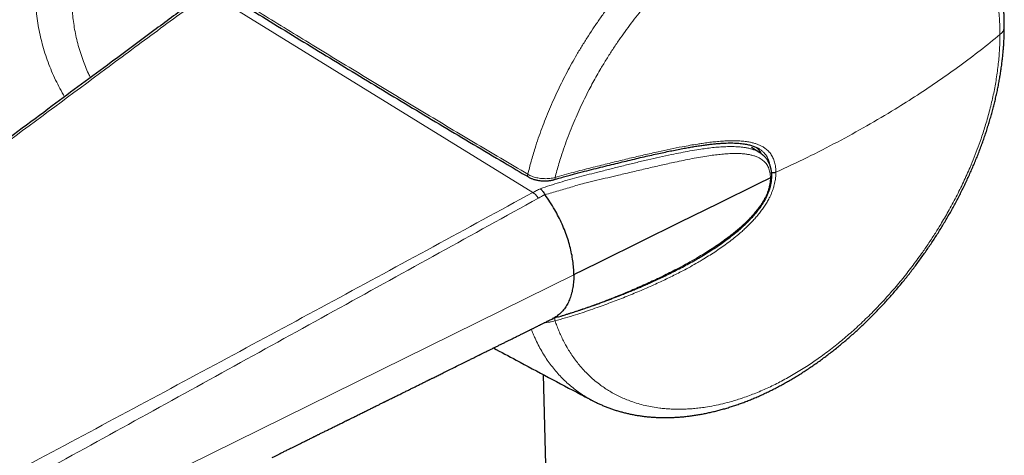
# Model space of a CAD drawing. Header units: millimetres. Extents: x 8 to 882, y 12 to 770.
# Tile 23 of 58: x 806 to 857, y 193 to 216. Entities that reach past the tile are written whole.
import ezdxf

# ---------------------------------------------------------------- set-up
doc = ezdxf.new("R2010")
doc.units = ezdxf.units.MM

msp = doc.modelspace()

# ---------------------------------------------------------------- linework, layer by layer
at = {"color": 252, "linetype": 'Continuous', "lineweight": 0}
for p, q in [((832.896, 207.095), (816.104, 217.451)), ((835.021, 202.836), (797.515, 184.349)), ((835.099, 202.874), (835.021, 202.836))]:
    msp.add_line(p, q, dxfattribs=at)
at = {"color": 7, "linetype": 'Continuous', "lineweight": 30}
for p, q in [((844.657, 209.157), (844.229, 209.429)), ((844.634, 209.347), (844.63, 209.35)), ((833.947, 200.557), (833.949, 200.558)), ((834.878, 146.137), (833.443, 197.656)), ((835.977, 196.319), (835.979, 196.318))]:
    msp.add_line(p, q, dxfattribs=at)
at = {"color": 252, "linetype": 'Continuous', "lineweight": 0, "flags": 128}
msp.add_lwpolyline([(834.043, 207.868), (834.043, 207.838), (834.04, 207.812), (834.033, 207.791), (834.025, 207.776), (834.013, 207.768), (834.011, 207.767)], dxfattribs=at)
at = {"color": 7, "linetype": 'Continuous', "lineweight": 30, "flags": 128}
msp.add_lwpolyline([(845.206, 207.856), (844.536, 207.526), (842.514, 206.529), (840.492, 205.533), (838.47, 204.536), (836.449, 203.539), (835.438, 203.041), (835.099, 202.874)], dxfattribs=at)
at = {"color": 252, "linetype": 'Continuous', "lineweight": 0}
for centre, radius, start, end in [((856.782, 215.722), 0.542, 305.7666, 357.0929), ((832.745, 207.99), 0.12, 156.4064, 228.3723), ((833.595, 200.458), 0.448, 358.7251, 16.2791)]:
    msp.add_arc(centre, radius, start, end, dxfattribs=at)
for points, knots in [([(808.63, 212.053), (808.471, 212.34), (808.148, 212.921), (807.765, 213.84), (807.462, 214.786), (807.252, 215.749), (807.134, 216.733), (807.109, 217.733), (807.181, 218.743), (807.338, 219.668), (807.55, 220.507), (807.796, 221.265), (808.096, 222.024), (808.506, 222.907), (809.052, 223.906), (809.763, 225.01), (810.569, 226.1), (811.468, 227.179), (812.385, 228.177), (813.289, 229.094), (814.158, 229.922), (815.049, 230.724), (815.96, 231.502), (816.888, 232.258), (817.839, 233), (818.802, 233.723), (819.768, 234.418), (820.716, 235.074), (821.645, 235.688), (822.552, 236.262), (823.434, 236.796), (824.285, 237.286), (825.099, 237.727), (825.805, 238.083), (826.415, 238.367), (826.94, 238.592), (827.44, 238.786), (827.999, 238.976), (828.593, 239.139), (829.194, 239.24), (829.726, 239.253), (830.198, 239.183), (830.461, 239.061), (830.593, 238.999)], [0, 0, 0, 0, 0.024019, 0.048596, 0.072823, 0.09684, 0.120793, 0.145292, 0.169658, 0.19405, 0.212461, 0.231042, 0.249857, 0.268968, 0.297594, 0.326363, 0.355449, 0.385019, 0.415232, 0.439843, 0.464192, 0.48836, 0.512432, 0.53649, 0.560621, 0.585611, 0.610227, 0.634576, 0.658767, 0.682911, 0.707122, 0.731496, 0.755768, 0.780055, 0.798353, 0.816772, 0.835361, 0.854165, 0.883096, 0.911995, 0.941012, 0.970298, 1, 1, 1, 1]), ([(831.404, 237.169), (831.386, 237.182), (831.273, 237.262), (831.035, 237.348), (830.69, 237.426), (830.327, 237.446), (830.025, 237.427), (829.797, 237.397), (829.65, 237.372), (829.503, 237.343), (829.356, 237.31), (829.21, 237.274), (829.065, 237.234), (828.921, 237.192), (828.624, 237.101), (828.154, 236.937), (827.478, 236.659), (826.766, 236.33), (826.021, 235.952), (825.247, 235.532), (824.451, 235.073), (823.628, 234.576), (822.773, 234.037), (822.034, 233.549), (821.427, 233.135), (820.961, 232.811), (820.488, 232.474), (820.008, 232.126), (819.522, 231.765), (819.063, 231.417), (818.628, 231.081), (818.216, 230.756), (817.792, 230.415), (817.357, 230.058), (816.913, 229.685), (816.502, 229.331), (816.086, 228.964), (815.643, 228.566), (815.115, 228.074), (814.525, 227.501), (813.978, 226.944), (813.506, 226.44), (813.137, 226.03), (812.807, 225.65), (812.514, 225.301), (812.257, 224.984), (812.034, 224.699), (811.806, 224.398), (811.558, 224.059), (811.291, 223.674), (811.035, 223.284), (810.799, 222.904), (810.582, 222.534), (810.385, 222.175), (810.106, 221.633), (809.778, 220.904), (809.452, 219.984), (809.235, 219.15), (809.103, 218.404), (809.033, 217.744), (809.009, 217.096), (809.035, 216.397), (809.126, 215.637), (809.304, 214.809), (809.514, 214.135), (809.712, 213.618), (809.844, 213.305), (809.935, 213.117), (809.969, 213.046)], [0, 0, 0, 0, 0.005055, 0.030725, 0.05494, 0.077704, 0.099024, 0.107006, 0.114766, 0.122304, 0.129621, 0.136718, 0.143594, 0.150251, 0.156688, 0.183584, 0.209977, 0.235901, 0.261395, 0.286498, 0.311251, 0.335537, 0.36032, 0.385637, 0.398509, 0.411528, 0.424698, 0.438023, 0.451507, 0.465153, 0.476309, 0.487851, 0.499779, 0.512097, 0.524805, 0.537904, 0.547685, 0.561282, 0.577187, 0.595402, 0.615928, 0.629437, 0.641923, 0.653386, 0.663825, 0.673239, 0.681628, 0.688993, 0.699637, 0.711118, 0.722223, 0.73295, 0.743303, 0.753281, 0.762886, 0.788139, 0.812743, 0.836742, 0.854375, 0.871715, 0.888784, 0.905605, 0.927158, 0.9496, 0.972973, 0.983286, 0.993781, 1, 1, 1, 1]), ([(832.635, 208.038), (832.662, 208.15), (832.718, 208.374), (832.809, 208.711), (832.906, 209.049), (833.027, 209.446), (833.177, 209.903), (833.358, 210.413), (833.551, 210.916), (833.755, 211.414), (833.972, 211.911), (834.197, 212.397), (834.429, 212.871), (834.667, 213.333), (834.916, 213.792), (835.183, 214.261), (835.469, 214.738), (835.771, 215.218), (836.079, 215.686), (836.395, 216.143), (836.721, 216.593), (837.05, 217.028), (837.381, 217.446), (837.713, 217.849), (838.053, 218.245), (838.378, 218.607), (838.685, 218.937), (838.97, 219.233), (839.254, 219.519), (839.538, 219.795), (839.826, 220.064), (840.109, 220.322), (840.389, 220.568), (840.664, 220.802), (840.941, 221.03), (841.218, 221.251), (841.494, 221.463), (841.77, 221.669), (842.048, 221.868), (842.34, 222.071), (842.648, 222.276), (842.967, 222.48), (843.282, 222.672), (843.594, 222.854), (843.906, 223.028), (844.212, 223.19), (844.51, 223.341), (844.802, 223.481), (845.093, 223.614), (845.381, 223.739), (845.667, 223.855), (845.949, 223.963), (846.231, 224.064), (846.526, 224.163), (846.833, 224.257), (847.148, 224.345), (847.457, 224.422), (847.759, 224.489), (848.06, 224.547), (848.352, 224.594), (848.635, 224.632), (848.909, 224.661), (849.18, 224.682), (849.447, 224.695), (849.709, 224.7), (849.966, 224.698), (850.221, 224.687), (850.485, 224.668), (850.757, 224.639), (851.032, 224.6), (851.3, 224.551), (851.56, 224.494), (851.816, 224.428), (852.061, 224.354), (852.296, 224.274), (852.522, 224.187), (852.743, 224.093), (852.958, 223.992), (853.167, 223.884), (853.366, 223.773), (853.494, 223.693), (853.556, 223.655)], [0, 0, 0, 0, 0.011056, 0.022112, 0.033192, 0.044271, 0.061074, 0.077898, 0.094166, 0.110435, 0.126781, 0.143126, 0.158519, 0.173912, 0.18937, 0.204828, 0.221627, 0.238447, 0.254711, 0.270976, 0.287317, 0.303657, 0.319045, 0.334432, 0.349884, 0.365336, 0.377807, 0.390286, 0.402237, 0.414188, 0.426168, 0.438149, 0.449287, 0.460425, 0.471588, 0.48275, 0.493628, 0.504505, 0.515405, 0.526305, 0.538829, 0.551361, 0.563363, 0.575365, 0.587396, 0.599428, 0.610615, 0.621801, 0.633012, 0.644223, 0.655149, 0.666074, 0.677022, 0.68797, 0.700515, 0.713068, 0.725091, 0.737113, 0.749165, 0.761217, 0.772424, 0.783631, 0.794862, 0.806093, 0.817039, 0.827985, 0.838954, 0.849923, 0.862445, 0.874975, 0.886975, 0.898975, 0.911005, 0.923035, 0.934221, 0.945407, 0.956618, 0.967829, 0.978755, 0.989681, 1, 1, 1, 1]), ([(857.099, 215.282), (857.098, 215.406), (857.096, 215.653), (857.078, 216.037), (857.047, 216.433), (857.002, 216.832), (856.944, 217.214), (856.875, 217.579), (856.792, 217.946), (856.692, 218.314), (856.578, 218.676), (856.452, 219.023), (856.315, 219.353), (856.164, 219.675), (856, 219.988), (855.825, 220.285), (855.642, 220.564), (855.453, 220.825), (855.247, 221.082), (855.024, 221.332), (854.787, 221.571), (854.542, 221.793), (854.29, 221.998), (854.026, 222.19), (853.749, 222.37), (853.467, 222.532), (853.181, 222.677), (852.893, 222.805), (852.589, 222.922), (852.268, 223.027), (851.935, 223.118), (851.599, 223.19), (851.261, 223.247), (850.913, 223.289), (850.555, 223.314), (850.195, 223.324), (849.837, 223.318), (849.482, 223.297), (849.113, 223.261), (848.728, 223.209), (848.335, 223.138), (847.943, 223.053), (847.554, 222.953), (847.159, 222.837), (846.758, 222.705), (846.361, 222.558), (845.971, 222.4), (845.589, 222.232), (845.195, 222.045), (844.789, 221.838), (844.379, 221.614), (843.976, 221.378), (843.58, 221.132), (843.183, 220.871), (842.787, 220.595), (842.399, 220.31), (842.024, 220.02), (841.659, 219.725), (841.289, 219.411), (840.912, 219.077), (840.536, 218.727), (840.17, 218.371), (839.817, 218.01), (839.49, 217.663), (839.19, 217.332), (838.916, 217.018), (838.623, 216.67), (838.312, 216.286), (837.986, 215.865), (837.669, 215.436), (837.351, 214.986), (837.034, 214.514), (836.72, 214.022), (836.446, 213.569), (836.209, 213.159), (836.006, 212.794), (835.793, 212.393), (835.572, 211.956), (835.346, 211.483), (835.132, 211.007), (834.923, 210.515), (834.722, 210.006), (834.53, 209.48), (834.372, 209.009), (834.243, 208.592), (834.138, 208.229), (834.075, 207.989), (834.043, 207.868)], [0, 0, 0, 0, 0.010482, 0.020965, 0.0331, 0.045235, 0.056602, 0.067973, 0.07934, 0.09171, 0.104081, 0.115927, 0.127777, 0.139623, 0.151782, 0.163942, 0.17533, 0.186722, 0.19811, 0.210498, 0.222886, 0.23474, 0.246598, 0.258452, 0.270641, 0.28283, 0.294246, 0.305665, 0.317081, 0.329497, 0.341913, 0.353791, 0.365673, 0.377551, 0.389781, 0.402011, 0.413465, 0.424923, 0.436377, 0.448839, 0.461301, 0.473229, 0.485161, 0.497089, 0.509313, 0.521537, 0.532987, 0.544441, 0.555891, 0.568355, 0.580818, 0.592755, 0.604696, 0.616634, 0.62879, 0.640947, 0.652332, 0.663721, 0.675106, 0.687491, 0.699876, 0.711726, 0.723579, 0.73543, 0.745088, 0.754749, 0.764408, 0.776659, 0.788917, 0.801175, 0.813425, 0.826858, 0.840296, 0.853729, 0.863392, 0.873056, 0.882719, 0.894976, 0.907241, 0.919506, 0.931763, 0.945207, 0.958657, 0.972101, 0.9814, 0.990701, 1, 1, 1, 1]), ([(816.305, 217.927), (817.162, 217.396), (818.876, 216.334), (821.521, 214.712), (824.236, 213.06), (827.023, 211.378), (829.822, 209.704), (831.697, 208.593), (832.635, 208.038)], [0, 0, 0, 0, 0.159284, 0.318569, 0.488919, 0.659272, 0.829634, 1, 1, 1, 1]), ([(816.104, 217.451), (816.104, 217.451), (815.214, 216.795), (813.438, 215.482), (809.891, 212.851), (805.432, 209.538), (800.06, 205.541), (792.859, 200.18), (787.461, 196.158), (783.862, 193.476)], [0, 0, 0, 0, 0.000001, 0.082385, 0.164769, 0.329538, 0.497154, 0.664769, 1, 1, 1, 1]), ([(857.099, 215.282), (857.098, 215.157), (857.096, 214.908), (857.079, 214.529), (857.052, 214.149), (857.015, 213.766), (856.968, 213.38), (856.912, 212.997), (856.847, 212.618), (856.774, 212.243), (856.691, 211.863), (856.598, 211.479), (856.496, 211.09), (856.389, 210.714), (856.278, 210.353), (856.144, 209.943), (855.977, 209.468), (855.771, 208.93), (855.571, 208.445), (855.381, 208.012), (855.206, 207.632), (855.022, 207.251), (854.829, 206.868), (854.627, 206.485), (854.425, 206.12), (854.225, 205.771), (853.991, 205.377), (853.712, 204.927), (853.381, 204.424), (853.072, 203.975), (852.787, 203.581), (852.53, 203.238), (852.266, 202.897), (851.994, 202.559), (851.715, 202.224), (851.442, 201.908), (851.175, 201.609), (850.901, 201.313), (850.609, 201.007), (850.297, 200.693), (849.981, 200.387), (849.666, 200.094), (849.353, 199.813), (849.042, 199.545), (848.726, 199.283), (848.404, 199.028), (848.078, 198.779), (847.762, 198.548), (847.456, 198.335), (847.146, 198.127), (846.818, 197.917), (846.473, 197.707), (846.127, 197.508), (845.786, 197.323), (845.45, 197.151), (845.12, 196.993), (844.787, 196.843), (844.452, 196.702), (844.115, 196.572), (843.791, 196.456), (843.482, 196.355), (843.133, 196.251), (842.733, 196.146), (842.285, 196.047), (841.884, 195.977), (841.529, 195.929), (841.219, 195.897), (840.91, 195.875), (840.602, 195.864), (840.296, 195.865), (840.005, 195.875), (839.73, 195.895), (839.426, 195.928), (839.084, 195.98), (838.709, 196.057), (838.343, 196.154), (838.007, 196.263), (837.699, 196.382), (837.417, 196.507), (837.143, 196.645), (836.885, 196.79), (836.644, 196.943), (836.394, 197.117), (836.13, 197.323), (835.855, 197.564), (835.594, 197.823), (835.36, 198.084), (835.151, 198.343), (834.966, 198.597), (834.79, 198.863), (834.631, 199.131), (834.486, 199.399), (834.359, 199.659), (834.243, 199.92), (834.138, 200.18), (834.075, 200.358), (834.043, 200.448)], [0, 0, 0, 0, 0.0104821, 0.0209642, 0.0312874, 0.0416152, 0.0519431, 0.0622664, 0.0720777, 0.081891, 0.0917023, 0.1017439, 0.1117876, 0.1218292, 0.1307263, 0.1396233, 0.1534156, 0.1672131, 0.1810054, 0.1908331, 0.2006626, 0.2104903, 0.2205418, 0.2305952, 0.2406467, 0.2495494, 0.258452, 0.2722779, 0.286109, 0.2999348, 0.3097856, 0.3196381, 0.3294889, 0.3395617, 0.3496366, 0.3597095, 0.3686303, 0.3775512, 0.3879546, 0.3983625, 0.4087704, 0.4191738, 0.4290592, 0.4389464, 0.4488317, 0.4589445, 0.4690595, 0.4791723, 0.4881309, 0.4970895, 0.5074883, 0.5178918, 0.5282953, 0.5386941, 0.548578, 0.558464, 0.5683479, 0.5784659, 0.588586, 0.598704, 0.6076699, 0.6166358, 0.6304246, 0.6442187, 0.6580075, 0.6678326, 0.6776595, 0.6874846, 0.6975329, 0.7075833, 0.7176317, 0.7265314, 0.7354312, 0.7487833, 0.7621448, 0.7755063, 0.7888584, 0.8000274, 0.8112018, 0.8223763, 0.8335452, 0.8436377, 0.8537301, 0.8670882, 0.8804558, 0.8938234, 0.9071814, 0.918358, 0.9295401, 0.9407223, 0.9518988, 0.9620001, 0.9721014, 0.9814004, 0.990701, 1, 1, 1, 1]), ([(845.488, 208.141), (846.03, 208.395), (847.115, 208.903), (848.682, 209.708), (850.204, 210.544), (851.581, 211.358), (852.826, 212.143), (853.947, 212.893), (855.034, 213.666), (856.09, 214.461), (856.762, 215.008), (857.099, 215.282)], [0, 0, 0, 0, 0.123074, 0.246189, 0.369505, 0.493182, 0.593485, 0.694219, 0.795482, 0.897377, 1, 1, 1, 1]), ([(834.043, 207.868), (834.202, 207.914), (834.52, 208.005), (834.989, 208.139), (835.45, 208.262), (835.902, 208.373), (836.465, 208.511), (837.135, 208.679), (837.902, 208.865), (838.652, 209.042), (839.354, 209.201), (840.017, 209.344), (840.568, 209.454), (841.04, 209.541), (841.385, 209.599), (841.703, 209.647), (841.992, 209.687), (842.304, 209.723), (842.614, 209.752), (842.923, 209.771), (843.236, 209.78), (843.537, 209.775), (843.824, 209.754), (844.062, 209.72), (844.263, 209.678), (844.432, 209.632), (844.594, 209.574), (844.748, 209.502), (844.878, 209.425), (844.984, 209.347), (845.07, 209.272), (845.148, 209.19), (845.219, 209.1), (845.283, 209.003), (845.338, 208.898), (845.386, 208.785), (845.424, 208.664), (845.451, 208.549), (845.468, 208.442), (845.48, 208.344), (845.486, 208.244), (845.487, 208.176), (845.488, 208.141)], [0, 0, 0, 0, 0.034913, 0.069825, 0.103247, 0.136675, 0.170104, 0.228453, 0.286801, 0.342977, 0.399151, 0.447888, 0.496622, 0.528066, 0.559509, 0.578614, 0.604372, 0.62956, 0.654747, 0.680769, 0.706789, 0.734261, 0.758639, 0.783014, 0.799405, 0.815795, 0.83217, 0.84881, 0.865446, 0.876679, 0.88792, 0.899151, 0.910317, 0.921495, 0.932661, 0.944062, 0.955476, 0.966878, 0.975125, 0.983373, 0.991685, 1, 1, 1, 1]), ([(844.656, 209.155), (844.635, 209.169), (844.568, 209.212), (844.446, 209.271), (844.289, 209.33), (844.124, 209.377), (843.954, 209.414), (843.779, 209.441), (843.6, 209.46), (843.418, 209.471), (843.185, 209.478), (842.898, 209.473), (842.556, 209.453), (842.21, 209.421), (841.858, 209.378), (841.466, 209.322), (841.033, 209.25), (840.558, 209.161), (840.036, 209.055), (839.465, 208.931), (838.846, 208.789), (838.221, 208.64), (837.593, 208.486), (836.96, 208.327), (836.37, 208.178), (835.821, 208.037), (835.305, 207.919), (834.798, 207.771), (834.288, 207.617), (833.78, 207.461), (833.447, 207.35), (833.281, 207.294)], [0, 0, 0, 0, 0.00807, 0.025869, 0.043649, 0.061411, 0.07919, 0.096978, 0.114751, 0.132477, 0.150152, 0.181754, 0.213329, 0.244918, 0.276556, 0.308241, 0.349781, 0.391341, 0.432874, 0.485727, 0.538592, 0.59144, 0.644244, 0.69702, 0.749762, 0.791278, 0.8327, 0.874887, 0.916555, 0.958226, 1, 1, 1, 1]), ([(845.189, 208.486), (845.187, 208.497), (845.177, 208.568), (845.148, 208.671), (845.103, 208.796), (845.056, 208.897), (845.005, 208.984), (844.952, 209.059), (844.885, 209.142), (844.79, 209.236), (844.703, 209.307), (844.651, 209.337), (844.645, 209.341)], [0, 0, 0, 0, 0.029097, 0.184589, 0.29029, 0.396111, 0.50182, 0.58273, 0.663645, 0.820875, 0.980372, 1, 1, 1, 1]), ([(833.52, 206.987), (833.639, 207.018), (833.879, 207.08), (834.236, 207.181), (834.592, 207.288), (834.946, 207.396), (835.298, 207.507), (835.724, 207.611), (836.218, 207.734), (836.782, 207.862), (837.403, 208.009), (838.081, 208.169), (838.813, 208.343), (839.537, 208.51), (840.166, 208.65), (840.702, 208.763), (841.147, 208.851), (841.587, 208.931), (841.991, 208.995), (842.358, 209.045), (842.688, 209.082), (843.014, 209.107), (843.295, 209.118), (843.534, 209.116), (843.733, 209.107), (843.927, 209.088), (844.115, 209.059), (844.295, 209.018), (844.465, 208.963), (844.609, 208.899), (844.727, 208.83), (844.821, 208.761), (844.907, 208.682), (844.983, 208.592), (845.049, 208.493), (845.103, 208.384), (845.146, 208.266), (845.178, 208.139), (845.199, 208.002), (845.204, 207.905), (845.206, 207.856)], [0, 0, 0, 0, 0.02653, 0.053047, 0.079639, 0.10627, 0.132781, 0.158902, 0.20091, 0.242894, 0.284856, 0.341008, 0.397122, 0.453203, 0.509172, 0.544726, 0.580251, 0.615692, 0.651001, 0.678633, 0.706157, 0.733567, 0.760871, 0.778565, 0.796254, 0.813914, 0.831472, 0.848869, 0.866103, 0.883235, 0.895083, 0.90674, 0.918353, 0.929998, 0.941566, 0.953027, 0.964488, 0.976054, 0.987919, 1, 1, 1, 1]), ([(832.635, 208.038), (832.668, 208.019), (832.736, 207.982), (832.849, 207.935), (832.969, 207.894), (833.095, 207.861), (833.225, 207.836), (833.359, 207.82), (833.496, 207.812), (833.632, 207.812), (833.771, 207.821), (833.909, 207.839), (833.998, 207.858), (834.043, 207.868)], [0, 0, 0, 0, 0.089293, 0.178869, 0.268166, 0.357151, 0.44641, 0.535406, 0.62568, 0.716224, 0.806513, 0.903254, 1, 1, 1, 1]), ([(833.949, 200.558), (834.045, 200.589), (834.26, 200.659), (834.592, 200.767), (834.946, 200.882), (835.298, 200.997), (835.724, 201.145), (836.218, 201.321), (836.782, 201.535), (837.403, 201.78), (838.081, 202.061), (838.813, 202.383), (839.537, 202.721), (840.166, 203.035), (840.702, 203.317), (841.147, 203.563), (841.587, 203.82), (841.991, 204.068), (842.358, 204.307), (842.688, 204.534), (843.014, 204.771), (843.295, 204.989), (843.534, 205.188), (843.733, 205.361), (843.927, 205.541), (844.115, 205.728), (844.295, 205.92), (844.465, 206.12), (844.609, 206.305), (844.727, 206.474), (844.821, 206.624), (844.907, 206.776), (844.983, 206.93), (845.049, 207.085), (845.103, 207.24), (845.146, 207.395), (845.178, 207.549), (845.199, 207.704), (845.204, 207.805), (845.206, 207.856)], [0, 0, 0, 0, 0.021958, 0.049424, 0.076929, 0.10431, 0.131289, 0.174676, 0.218038, 0.261378, 0.319374, 0.37733, 0.435252, 0.493058, 0.529779, 0.56647, 0.603075, 0.639544, 0.668083, 0.696511, 0.72482, 0.75302, 0.771296, 0.789565, 0.807805, 0.825939, 0.843908, 0.861707, 0.879402, 0.891638, 0.903678, 0.915673, 0.9277, 0.939647, 0.951484, 0.963323, 0.975268, 0.987523, 1, 1, 1, 1]), ([(845.488, 208.141), (845.487, 208.107), (845.486, 208.038), (845.48, 207.933), (845.468, 207.826), (845.451, 207.705), (845.425, 207.57), (845.387, 207.42), (845.341, 207.269), (845.285, 207.117), (845.221, 206.964), (845.137, 206.789), (845.031, 206.593), (844.897, 206.379), (844.75, 206.171), (844.595, 205.97), (844.433, 205.779), (844.266, 205.597), (844.094, 205.42), (843.916, 205.248), (843.734, 205.082), (843.512, 204.891), (843.25, 204.678), (842.945, 204.446), (842.633, 204.223), (842.317, 204.009), (841.997, 203.804), (841.705, 203.625), (841.392, 203.44), (841.056, 203.25), (840.592, 203), (840.051, 202.725), (839.396, 202.412), (838.7, 202.101), (837.959, 201.79), (837.206, 201.493), (836.551, 201.251), (836.001, 201.054), (835.557, 200.9), (835.083, 200.744), (834.579, 200.595), (834.221, 200.497), (834.043, 200.448)], [0, 0, 0, 0, 0.008256, 0.016509, 0.024816, 0.033122, 0.044288, 0.055466, 0.066631, 0.078033, 0.089447, 0.100849, 0.117476, 0.134105, 0.150963, 0.167824, 0.18406, 0.20031, 0.216553, 0.232962, 0.249371, 0.265737, 0.291455, 0.317408, 0.343362, 0.369406, 0.39545, 0.421385, 0.439994, 0.470728, 0.501464, 0.549453, 0.597445, 0.653336, 0.709229, 0.766221, 0.823213, 0.856018, 0.888823, 0.921625, 0.96081, 1, 1, 1, 1]), ([(833.281, 207.294), (833.216, 207.261), (833.086, 207.196), (832.959, 207.129), (832.896, 207.095)], [0, 0, 0, 0, 0.500128, 1, 1, 1, 1]), ([(832.896, 207.095), (831.175, 206.16), (827.735, 204.288), (822.568, 201.483), (817.388, 198.688), (812.196, 195.9), (806.998, 193.117), (801.802, 190.332), (798.339, 188.474), (796.607, 187.545)], [0, 0, 0, 0, 0.14286, 0.285713, 0.428565, 0.571419, 0.714278, 0.857139, 1, 1, 1, 1]), ([(797.064, 186.913), (798.789, 187.858), (802.24, 189.749), (807.413, 192.588), (812.583, 195.432), (817.744, 198.278), (822.897, 201.121), (828.041, 203.964), (831.469, 205.854), (833.183, 206.799)], [0, 0, 0, 0, 0.142846, 0.285693, 0.428549, 0.571416, 0.714286, 0.857149, 1, 1, 1, 1]), ([(832.896, 207.095), (832.921, 207.077), (832.972, 207.04), (833.046, 206.969), (833.118, 206.889), (833.162, 206.829), (833.183, 206.799)], [0, 0, 0, 0, 0.2487339, 0.5, 0.7512661, 1, 1, 1, 1]), ([(833.183, 206.799), (833.239, 206.831), (833.351, 206.894), (833.461, 206.961), (833.515, 206.995)], [0, 0, 0, 0, 0.4998892, 1, 1, 1, 1]), ([(832.814, 200.008), (832.845, 199.93), (832.907, 199.772), (833.027, 199.501), (833.174, 199.197), (833.352, 198.871), (833.542, 198.56), (833.744, 198.265), (833.959, 197.982), (834.184, 197.717), (834.417, 197.468), (834.659, 197.236), (834.912, 197.018), (835.18, 196.81), (835.464, 196.614), (835.731, 196.449), (835.906, 196.356), (835.977, 196.319)], [0, 0, 0, 0, 0.046722, 0.095625, 0.168409, 0.241282, 0.312649, 0.384017, 0.455717, 0.527417, 0.596478, 0.665539, 0.734901, 0.804262, 0.877031, 0.949887, 1, 1, 1, 1]), ([(834.043, 200.448), (834.021, 200.441), (833.954, 200.421), (833.862, 200.399), (833.758, 200.38), (833.668, 200.367), (833.584, 200.358), (833.533, 200.356), (833.517, 200.356)], [0, 0, 0, 0, 0.133591, 0.402115, 0.537172, 0.722326, 0.908632, 1, 1, 1, 1])]:
    msp.add_open_spline(points, degree=3, knots=knots, dxfattribs=at)
at = {"color": 7, "linetype": 'Continuous', "lineweight": 30}
for points, knots in [([(857.323, 215.694), (857.323, 215.723), (857.324, 215.834), (857.32, 216.027), (857.312, 216.272), (857.299, 216.515), (857.282, 216.755), (857.261, 216.994), (857.235, 217.231), (857.205, 217.464), (857.171, 217.694), (857.133, 217.922), (857.09, 218.15), (857.042, 218.375), (856.99, 218.596), (856.934, 218.815), (856.874, 219.031), (856.809, 219.244), (856.741, 219.454), (856.667, 219.662), (856.59, 219.866), (856.509, 220.066), (856.424, 220.261), (856.335, 220.455), (856.241, 220.645), (856.144, 220.832), (856.042, 221.016), (855.937, 221.196), (855.827, 221.372), (855.715, 221.543), (855.599, 221.709), (855.481, 221.871), (855.359, 222.029), (855.232, 222.185), (855.101, 222.337), (854.967, 222.484), (854.83, 222.627), (854.689, 222.766), (854.546, 222.9), (854.398, 223.031), (854.248, 223.157), (854.094, 223.279), (853.938, 223.396), (853.778, 223.509), (853.651, 223.595), (853.576, 223.642), (853.556, 223.654)], [0, 0, 0, 0, 0.00819, 0.03228, 0.056459, 0.080233, 0.104161, 0.12818, 0.152227, 0.1762, 0.19949, 0.223483, 0.247409, 0.271278, 0.295096, 0.318874, 0.342621, 0.366345, 0.390056, 0.413774, 0.437709, 0.46102, 0.484429, 0.507908, 0.53143, 0.554968, 0.578484, 0.601947, 0.625329, 0.6486, 0.671727, 0.694026, 0.717224, 0.740329, 0.763352, 0.786307, 0.80921, 0.832074, 0.854914, 0.877746, 0.900582, 0.923436, 0.946329, 0.969059, 0.991776, 1, 1, 1, 1]), ([(815.923, 217.454), (815.64, 217.246), (814.752, 216.591), (813.125, 215.387), (810.764, 213.638), (807.822, 211.453), (804.136, 208.712), (799.126, 204.984), (792.569, 200.102), (787.136, 196.054), (784.042, 193.748), (783.68, 193.479)], [0, 0, 0, 0, 0.026228, 0.082226, 0.15103, 0.24542, 0.355741, 0.494012, 0.711708, 0.966346, 1, 1, 1, 1]), ([(816.332, 217.783), (816.678, 217.568), (817.534, 217.037), (818.904, 216.192), (820.443, 215.247), (821.989, 214.302), (823.542, 213.358), (825.101, 212.414), (826.666, 211.471), (828.238, 210.529), (829.816, 209.588), (831.292, 208.711), (832.243, 208.15), (832.664, 207.901)], [0, 0, 0, 0, 0.06435, 0.159152, 0.254116, 0.349244, 0.444537, 0.539996, 0.635621, 0.731414, 0.827377, 0.923509, 1, 1, 1, 1]), ([(835.978, 196.316), (836.021, 196.294), (836.121, 196.242), (836.282, 196.164), (836.461, 196.083), (836.644, 196.007), (836.829, 195.935), (837.017, 195.868), (837.207, 195.805), (837.4, 195.747), (837.595, 195.694), (837.793, 195.646), (837.993, 195.603), (838.195, 195.564), (838.4, 195.53), (838.607, 195.501), (838.816, 195.477), (839.026, 195.458), (839.239, 195.444), (839.453, 195.435), (839.668, 195.43), (839.885, 195.431), (840.104, 195.437), (840.324, 195.447), (840.546, 195.463), (840.77, 195.483), (840.996, 195.509), (841.221, 195.539), (841.447, 195.575), (841.675, 195.615), (841.905, 195.661), (842.136, 195.711), (842.368, 195.767), (842.601, 195.827), (842.834, 195.892), (843.067, 195.962), (843.299, 196.036), (843.53, 196.115), (843.763, 196.199), (843.996, 196.288), (844.23, 196.381), (844.463, 196.479), (844.695, 196.581), (844.928, 196.688), (845.16, 196.8), (845.393, 196.916), (845.625, 197.037), (845.857, 197.162), (846.087, 197.291), (846.316, 197.424), (846.544, 197.561), (846.774, 197.704), (847.002, 197.851), (847.231, 198.002), (847.458, 198.157), (847.683, 198.316), (847.907, 198.478), (848.129, 198.643), (848.349, 198.812), (848.567, 198.984), (848.785, 199.161), (849.002, 199.341), (849.217, 199.525), (849.431, 199.712), (849.643, 199.902), (849.853, 200.096), (850.061, 200.293), (850.268, 200.494), (850.474, 200.698), (850.677, 200.905), (850.878, 201.115), (851.077, 201.327), (851.273, 201.542), (851.467, 201.76), (851.66, 201.98), (851.849, 202.203), (852.037, 202.429), (852.222, 202.657), (852.405, 202.888), (852.585, 203.12), (852.762, 203.355), (852.936, 203.592), (853.109, 203.831), (853.278, 204.072), (853.445, 204.316), (853.609, 204.562), (853.771, 204.809), (853.929, 205.058), (854.084, 205.309), (854.236, 205.561), (854.385, 205.814), (854.53, 206.068), (854.672, 206.323), (854.811, 206.58), (854.947, 206.838), (855.079, 207.097), (855.208, 207.357), (855.333, 207.617), (855.455, 207.879), (855.574, 208.141), (855.689, 208.405), (855.801, 208.669), (855.909, 208.934), (856.013, 209.198), (856.113, 209.463), (856.21, 209.729), (856.303, 209.995), (856.393, 210.263), (856.478, 210.53), (856.56, 210.797), (856.638, 211.063), (856.711, 211.328), (856.78, 211.591), (856.845, 211.853), (856.906, 212.116), (856.963, 212.38), (857.017, 212.643), (857.066, 212.905), (857.111, 213.167), (857.151, 213.427), (857.188, 213.687), (857.22, 213.946), (857.248, 214.205), (857.272, 214.462), (857.291, 214.718), (857.306, 214.972), (857.316, 215.225), (857.322, 215.466), (857.323, 215.622), (857.323, 215.694)], [0, 0, 0, 0, 0.005507, 0.013032, 0.020568, 0.028122, 0.035704, 0.043294, 0.050893, 0.058505, 0.06613, 0.073771, 0.081431, 0.089111, 0.096814, 0.104541, 0.112293, 0.120057, 0.12781, 0.135569, 0.143338, 0.15112, 0.15892, 0.166741, 0.174584, 0.182455, 0.190356, 0.198295, 0.206036, 0.213971, 0.221935, 0.229918, 0.237913, 0.24591, 0.253899, 0.261871, 0.269819, 0.277735, 0.285605, 0.293649, 0.301613, 0.309574, 0.317534, 0.325497, 0.333464, 0.341439, 0.349426, 0.357427, 0.365447, 0.373299, 0.381286, 0.389296, 0.39732, 0.40535, 0.413376, 0.421388, 0.429379, 0.437339, 0.445262, 0.453133, 0.46113, 0.469096, 0.477053, 0.485002, 0.492949, 0.500896, 0.508847, 0.516804, 0.524771, 0.532753, 0.540698, 0.548626, 0.556559, 0.564496, 0.572434, 0.580373, 0.58831, 0.596242, 0.604169, 0.612088, 0.62, 0.627918, 0.635844, 0.643778, 0.651719, 0.659664, 0.66761, 0.675554, 0.683494, 0.691427, 0.69935, 0.707225, 0.715161, 0.723084, 0.730998, 0.738905, 0.74681, 0.754717, 0.762627, 0.770544, 0.778473, 0.786426, 0.794375, 0.802254, 0.810171, 0.818116, 0.826083, 0.834062, 0.842045, 0.850022, 0.857983, 0.865921, 0.873816, 0.881583, 0.889551, 0.897508, 0.905456, 0.9134, 0.921342, 0.929286, 0.937234, 0.945189, 0.953161, 0.961212, 0.969126, 0.977087, 0.985074, 0.993064, 1, 1, 1, 1]), ([(834.01, 207.768), (834.09, 207.79), (834.273, 207.843), (834.544, 207.922), (834.815, 207.998), (835.067, 208.066), (835.318, 208.13), (835.65, 208.213), (836.053, 208.314), (836.518, 208.43), (836.971, 208.542), (837.41, 208.65), (837.839, 208.753), (838.256, 208.853), (838.66, 208.947), (839.047, 209.036), (839.415, 209.118), (839.765, 209.194), (840.101, 209.263), (840.424, 209.327), (840.725, 209.384), (841.003, 209.434), (841.267, 209.479), (841.526, 209.519), (841.779, 209.556), (842.02, 209.586), (842.249, 209.612), (842.459, 209.631), (842.651, 209.645), (842.832, 209.656), (843.007, 209.662), (843.178, 209.663), (843.34, 209.66), (843.493, 209.653), (843.637, 209.642), (843.772, 209.627), (843.898, 209.608), (844.016, 209.586), (844.123, 209.561), (844.222, 209.534), (844.314, 209.503), (844.404, 209.469), (844.488, 209.431), (844.563, 209.392), (844.612, 209.364), (844.633, 209.349), (844.635, 209.348)], [0, 0, 0, 0, 0.020391, 0.047125, 0.070098, 0.090477, 0.112362, 0.135386, 0.176908, 0.217544, 0.257198, 0.29593, 0.333803, 0.370877, 0.407317, 0.442035, 0.475161, 0.506924, 0.537518, 0.567098, 0.595794, 0.620906, 0.644644, 0.669813, 0.693809, 0.716744, 0.738746, 0.759932, 0.778072, 0.795304, 0.81353, 0.830872, 0.847448, 0.863381, 0.878763, 0.893374, 0.907289, 0.920669, 0.933619, 0.944685, 0.956334, 0.967871, 0.979087, 0.989989, 0.999344, 1, 1, 1, 1]), ([(844.461, 209.442), (844.469, 209.436), (844.51, 209.403), (844.58, 209.328), (844.664, 209.225), (844.71, 209.142), (844.731, 209.105)], [0, 0, 0, 0, 0.0757652, 0.3633129, 0.7125637, 1, 1, 1, 1]), ([(845.276, 207.948), (845.275, 207.963), (845.274, 208.012), (845.27, 208.093), (845.26, 208.181), (845.249, 208.254), (845.237, 208.311), (845.228, 208.354), (845.22, 208.385), (845.211, 208.415), (845.201, 208.449), (845.187, 208.493), (845.168, 208.544), (845.143, 208.603), (845.113, 208.665), (845.081, 208.724), (845.049, 208.775), (845.017, 208.821), (844.982, 208.867), (844.94, 208.918), (844.891, 208.969), (844.837, 209.02), (844.779, 209.069), (844.72, 209.115), (844.677, 209.143), (844.656, 209.157)], [0, 0, 0, 0, 0.0282641, 0.0976123, 0.1573766, 0.2074903, 0.2475907, 0.2779404, 0.2986564, 0.3137852, 0.3412088, 0.37287, 0.4099097, 0.454441, 0.5065973, 0.5569471, 0.5993538, 0.6379301, 0.6820431, 0.7320017, 0.7876867, 0.8466313, 0.9017136, 0.9527542, 1, 1, 1, 1]), ([(832.666, 207.901), (832.669, 207.899), (832.693, 207.885), (832.74, 207.86), (832.808, 207.829), (832.878, 207.8), (832.952, 207.775), (833.027, 207.754), (833.104, 207.735), (833.182, 207.72), (833.262, 207.709), (833.341, 207.701), (833.421, 207.696), (833.502, 207.695), (833.583, 207.698), (833.665, 207.703), (833.746, 207.712), (833.827, 207.725), (833.907, 207.741), (833.968, 207.755), (834.002, 207.765), (834.01, 207.767)], [0, 0, 0, 0, 0.009835, 0.0667, 0.123851, 0.181134, 0.238396, 0.295543, 0.352503, 0.409223, 0.465676, 0.521859, 0.577205, 0.633675, 0.690449, 0.747682, 0.805403, 0.863623, 0.922331, 0.981499, 1, 1, 1, 1]), ([(834.205, 200.641), (834.211, 200.643), (834.26, 200.659), (834.362, 200.692), (834.503, 200.737), (834.649, 200.784), (834.794, 200.83), (834.94, 200.877), (835.082, 200.922), (835.227, 200.969), (835.372, 201.017), (835.52, 201.067), (835.656, 201.113), (835.774, 201.154), (835.875, 201.188), (835.957, 201.217), (836.03, 201.243), (836.088, 201.263), (836.132, 201.279), (836.166, 201.291), (836.199, 201.303), (836.237, 201.317), (836.282, 201.333), (836.347, 201.357), (836.436, 201.389), (836.552, 201.432), (836.702, 201.488), (836.88, 201.555), (837.077, 201.63), (837.268, 201.704), (837.481, 201.788), (837.713, 201.881), (837.961, 201.982), (838.194, 202.079), (838.418, 202.175), (838.641, 202.271), (838.888, 202.38), (839.159, 202.502), (839.455, 202.64), (839.763, 202.787), (840.079, 202.942), (840.402, 203.106), (840.731, 203.279), (841.066, 203.461), (841.401, 203.651), (841.734, 203.848), (842.056, 204.048), (842.369, 204.251), (842.671, 204.458), (842.969, 204.673), (843.262, 204.897), (843.521, 205.109), (843.748, 205.308), (843.944, 205.489), (844.133, 205.677), (844.313, 205.869), (844.48, 206.063), (844.631, 206.255), (844.765, 206.445), (844.881, 206.63), (844.98, 206.81), (845.062, 206.984), (845.128, 207.15), (845.173, 207.285), (845.202, 207.392), (845.223, 207.478), (845.241, 207.569), (845.256, 207.669), (845.269, 207.779), (845.274, 207.87), (845.275, 207.925), (845.276, 207.941)], [0, 0, 0, 0, 0.001448, 0.012154, 0.024404, 0.035113, 0.046768, 0.05845, 0.069562, 0.080091, 0.092489, 0.103618, 0.114262, 0.124033, 0.131089, 0.137593, 0.14325, 0.147904, 0.151065, 0.153505, 0.155862, 0.158796, 0.162307, 0.166396, 0.173986, 0.183002, 0.193444, 0.209194, 0.224718, 0.239706, 0.25416, 0.275041, 0.294698, 0.31313, 0.330492, 0.348255, 0.366788, 0.389617, 0.413508, 0.438457, 0.464457, 0.490518, 0.517576, 0.545432, 0.573324, 0.601162, 0.628931, 0.655042, 0.681083, 0.707067, 0.73301, 0.758954, 0.777413, 0.795882, 0.814309, 0.832531, 0.850006, 0.866726, 0.882607, 0.897592, 0.911839, 0.925392, 0.938161, 0.950108, 0.956598, 0.962976, 0.970002, 0.977866, 0.986588, 0.996032, 1, 1, 1, 1]), ([(845.206, 207.856), (845.218, 207.863), (845.241, 207.876), (845.264, 207.902), (845.276, 207.926), (845.275, 207.942), (845.275, 207.948)], [0, 0, 0, 0, 0.274708, 0.549929, 0.815493, 1, 1, 1, 1]), ([(845.487, 208.139), (845.466, 208.131), (845.424, 208.117), (845.349, 208.114), (845.292, 208.12), (845.269, 208.131), (845.265, 208.133)], [0, 0, 0, 0, 0.31242, 0.624839, 0.937259, 1, 1, 1, 1]), ([(833.28, 207.293), (833.301, 207.274), (833.343, 207.235), (833.404, 207.163), (833.463, 207.082), (833.5, 207.021), (833.518, 206.991)], [0, 0, 0, 0, 0.247799, 0.498727, 0.7503043, 1, 1, 1, 1]), ([(835.021, 202.836), (835.019, 202.952), (835.014, 203.185), (834.974, 203.55), (834.91, 203.923), (834.821, 204.304), (834.707, 204.688), (834.571, 205.074), (834.411, 205.457), (834.231, 205.836), (834.023, 206.221), (833.788, 206.609), (833.609, 206.863), (833.519, 206.989)], [0, 0, 0, 0, 0.089092, 0.178184, 0.267274, 0.356365, 0.445458, 0.53455, 0.623643, 0.712736, 0.801827, 0.900912, 1, 1, 1, 1]), ([(835.021, 202.836), (835.019, 202.722), (835.014, 202.496), (834.974, 202.177), (834.91, 201.877), (834.821, 201.599), (834.708, 201.346), (834.571, 201.118), (834.412, 200.918), (834.23, 200.749), (834.066, 200.628), (833.955, 200.577), (833.918, 200.56)], [0, 0, 0, 0, 0.10526, 0.210521, 0.315779, 0.421037, 0.526299, 0.63156, 0.736821, 0.842083, 0.947341, 1, 1, 1, 1]), ([(819.381, 193.363), (819.386, 193.365), (819.438, 193.391), (819.537, 193.439), (819.675, 193.508), (819.797, 193.569), (819.903, 193.621), (819.992, 193.665), (820.08, 193.708), (820.176, 193.756), (820.286, 193.81), (820.411, 193.872), (820.546, 193.939), (820.686, 194.008), (820.829, 194.079), (820.957, 194.143), (821.071, 194.199), (821.17, 194.248), (821.268, 194.296), (821.359, 194.341), (821.439, 194.381), (821.502, 194.412), (821.548, 194.435), (821.581, 194.451), (821.61, 194.465), (821.645, 194.483), (821.69, 194.505), (821.744, 194.532), (821.808, 194.563), (821.88, 194.599), (821.957, 194.637), (822.069, 194.692), (822.211, 194.763), (822.382, 194.848), (822.56, 194.935), (822.746, 195.027), (822.943, 195.125), (823.097, 195.201), (823.203, 195.253), (823.257, 195.28), (823.3, 195.301), (823.339, 195.321), (823.382, 195.342), (823.437, 195.369), (823.503, 195.402), (823.582, 195.441), (823.669, 195.484), (823.761, 195.529), (823.851, 195.574), (823.978, 195.637), (824.137, 195.715), (824.324, 195.808), (824.505, 195.897), (824.686, 195.987), (824.835, 196.06), (824.949, 196.117), (825.025, 196.154), (825.097, 196.19), (825.159, 196.221), (825.208, 196.245), (825.244, 196.262), (825.27, 196.275), (825.294, 196.287), (825.323, 196.302), (825.361, 196.321), (825.407, 196.343), (825.461, 196.37), (825.533, 196.405), (825.618, 196.448), (825.714, 196.495), (825.808, 196.542), (825.935, 196.604), (826.091, 196.682), (826.276, 196.773), (826.458, 196.863), (826.605, 196.936), (826.722, 196.993), (826.803, 197.033), (826.886, 197.075), (826.972, 197.117), (827.06, 197.161), (827.149, 197.205), (827.233, 197.246), (827.307, 197.283), (827.37, 197.314), (827.423, 197.34), (827.466, 197.361), (827.499, 197.378), (827.527, 197.392), (827.558, 197.407), (827.598, 197.427), (827.65, 197.452), (827.711, 197.483), (827.789, 197.521), (827.881, 197.567), (827.984, 197.618), (828.09, 197.67), (828.197, 197.723), (828.305, 197.777), (828.475, 197.861), (828.71, 197.977), (829.007, 198.124), (829.299, 198.268), (829.52, 198.378), (829.671, 198.452), (829.756, 198.494), (829.839, 198.536), (829.921, 198.576), (829.995, 198.613), (830.06, 198.645), (830.111, 198.67), (830.149, 198.689), (830.179, 198.704), (830.211, 198.72), (830.253, 198.74), (830.309, 198.768), (830.378, 198.802), (830.461, 198.843), (830.571, 198.898), (830.706, 198.965), (830.861, 199.041), (831.018, 199.119), (831.174, 199.196), (831.329, 199.273), (831.483, 199.349), (831.635, 199.424), (831.794, 199.503), (831.959, 199.584), (832.128, 199.668), (832.291, 199.749), (832.444, 199.824), (832.584, 199.894), (832.712, 199.957), (832.812, 200.007), (832.885, 200.043), (832.939, 200.069), (832.997, 200.098), (833.066, 200.132), (833.15, 200.174), (833.247, 200.222), (833.356, 200.276), (833.478, 200.336), (833.613, 200.403), (833.762, 200.477), (833.866, 200.528), (833.92, 200.555)], [0, 0, 0, 0, 0.000891, 0.0107458, 0.0202262, 0.029275, 0.0358241, 0.0418232, 0.047529, 0.053885, 0.0615827, 0.070157, 0.0795632, 0.0892269, 0.0989977, 0.1088773, 0.1155932, 0.1223596, 0.1291773, 0.1356796, 0.14113, 0.1454988, 0.1487779, 0.1505827, 0.1522847, 0.1546644, 0.1577292, 0.1614825, 0.1658432, 0.1708773, 0.1762908, 0.1816153, 0.1939064, 0.2056438, 0.2168159, 0.2304116, 0.243921, 0.2573759, 0.262049, 0.2657858, 0.2685803, 0.2708181, 0.2737633, 0.2775166, 0.2820832, 0.2874693, 0.293668, 0.3000563, 0.3062964, 0.312387, 0.3261416, 0.3390347, 0.3510056, 0.3633838, 0.3763397, 0.3815901, 0.3869321, 0.3920691, 0.3963477, 0.3997388, 0.4022374, 0.4036694, 0.4051412, 0.4071745, 0.4097711, 0.4129335, 0.4166645, 0.4209677, 0.4276507, 0.4342929, 0.4407466, 0.4470096, 0.4605242, 0.4730206, 0.4850581, 0.4980792, 0.5034867, 0.5090609, 0.5148033, 0.5207152, 0.5267981, 0.5330508, 0.5389643, 0.5441583, 0.5484219, 0.5520261, 0.554967, 0.5572417, 0.5589061, 0.5607931, 0.5636536, 0.5672057, 0.5714533, 0.5764009, 0.5832082, 0.5904756, 0.5977948, 0.6051662, 0.61259, 0.6200668, 0.6403571, 0.6610358, 0.6813849, 0.7007488, 0.7067192, 0.7125849, 0.7183451, 0.7239987, 0.7293785, 0.7338077, 0.7373318, 0.7399461, 0.7416476, 0.7436298, 0.7465426, 0.7503897, 0.7551764, 0.7609089, 0.767595, 0.7780168, 0.7889253, 0.7997632, 0.8105285, 0.8212193, 0.8318338, 0.8423699, 0.8528258, 0.8646748, 0.8764137, 0.8877769, 0.8983154, 0.9080108, 0.9168522, 0.9248301, 0.928587, 0.9321129, 0.9358608, 0.9406273, 0.9464329, 0.9532853, 0.9607131, 0.9690881, 0.9784201, 0.9887201, 1, 1, 1, 1]), ([(833.865, 200.528), (833.867, 200.529), (833.873, 200.531), (833.881, 200.534), (833.892, 200.538), (833.903, 200.542), (833.913, 200.546), (833.921, 200.549), (833.928, 200.551), (833.936, 200.554), (833.942, 200.556), (833.946, 200.557), (833.947, 200.557)], [0, 0, 0, 0, 0.072093, 0.163665, 0.270163, 0.397691, 0.538318, 0.619915, 0.709758, 0.830848, 0.98393, 1, 1, 1, 1]), ([(830.855, 199.038), (831.248, 198.828), (832.196, 198.318), (833.704, 197.516), (835.019, 196.82), (835.777, 196.422), (835.976, 196.317)], [0, 0, 0, 0, 0.2304094, 0.5569109, 0.8833932, 1, 1, 1, 1])]:
    msp.add_open_spline(points, degree=3, knots=knots, dxfattribs=at)

doc.saveas('drawing.dxf')
